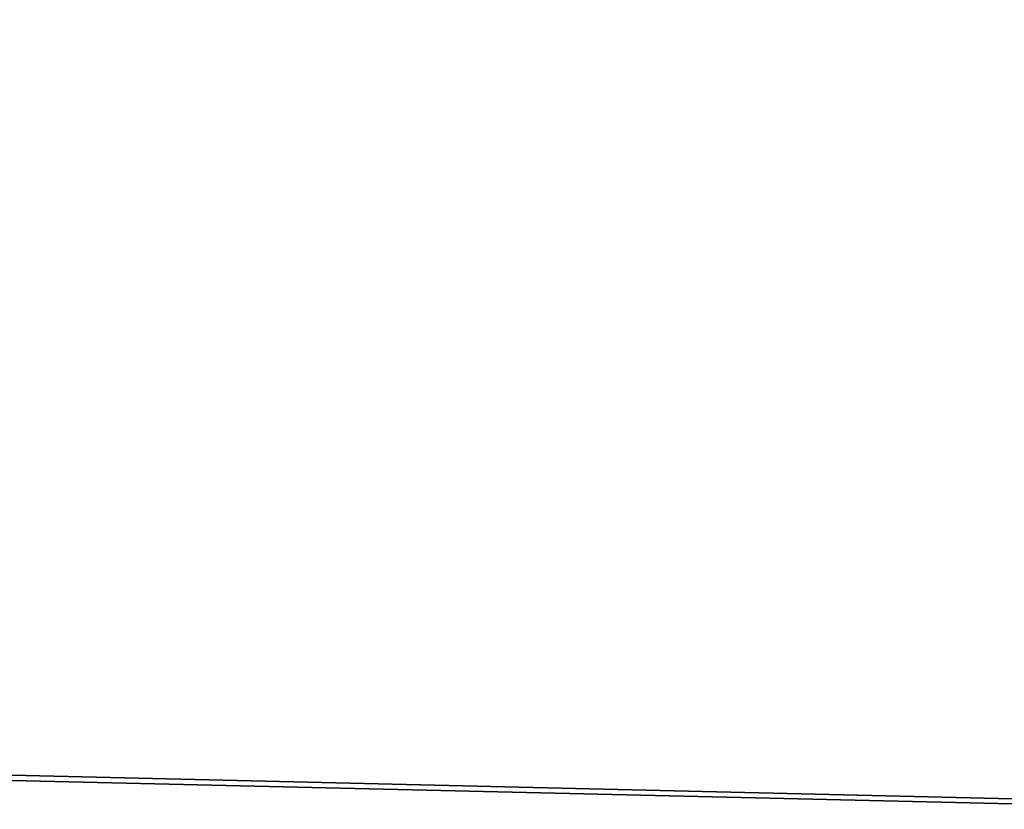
# Model space of a CAD drawing. Extents: x 4 to 901, y 3 to 274.
# Tile 173 of 256: x 198.51 to 201.33, y 267.32 to 269.58. Entities that reach past the tile are written whole.
import ezdxf

# ---------------------------------------------------------------- set-up
doc = ezdxf.new("R2010")
doc.units = 0

msp = doc.modelspace()

# ---------------------------------------------------------------- linework, layer by layer
for points in [[(193.36879, 263.709991, 20.949999), (397.984985, 263.709991, 20.949999), (397.984985, 272.709991, 20.949999)], [(193.36879, 263.709991, 20.949999), (397.984985, 272.709991, 20.949999), (193.36879, 272.709991, 20.949999)], [(193.36879, 263.709991, 19.949999), (193.36879, 272.709991, 19.949999), (397.984985, 272.709991, 19.949999)], [(193.36879, 263.709991, 19.949999), (397.984985, 272.709991, 19.949999), (397.984985, 263.709991, 19.949999)], [(193.36879, 263.709991, 272.950012), (397.984985, 263.709991, 272.950012), (397.984985, 272.709991, 272.950012)], [(193.36879, 263.709991, 272.950012), (397.984985, 272.709991, 272.950012), (193.36879, 272.709991, 272.950012)], [(193.36879, 263.709991, 271.950012), (193.36879, 272.709991, 271.950012), (397.984985, 272.709991, 271.950012)], [(193.36879, 263.709991, 271.950012), (397.984985, 272.709991, 271.950012), (397.984985, 263.709991, 271.950012)], [(861.484985, 272.509979, 100.299995), (44.485004, 272.509979, 100.299995), (861.484985, 261.709991, 100.299995)], [(861.484985, 261.709991, 100.299995), (44.485004, 272.509979, 100.299995), (44.485004, 261.709991, 100.299995)], [(861.484985, 261.709991, 99.699997), (44.485004, 261.709991, 99.699997), (861.484985, 272.509979, 99.699997)], [(861.484985, 272.509979, 99.699997), (44.485004, 261.709991, 99.699997), (44.485004, 272.509979, 99.699997)], [(44.485004, 272.509979, 241.099991), (861.484985, 272.509979, 241.099991), (44.485004, 261.709991, 241.099991)], [(44.485004, 261.709991, 241.099991), (861.484985, 272.509979, 241.099991), (861.484985, 261.709991, 241.099991)], [(44.485004, 261.709991, 241.699997), (861.484985, 261.709991, 241.699997), (44.485004, 272.509979, 241.699997)], [(44.485004, 272.509979, 241.699997), (861.484985, 261.709991, 241.699997), (861.484985, 272.509979, 241.699997)], [(864.984985, 271.109985, 256.950012), (462.234985, 255.009979, 256.950012), (40.284992, 271.109985, 256.950012)], [(40.284992, 271.109985, 256.950012), (462.234985, 255.009979, 256.950012), (456.984985, 255.009979, 256.950012)], [(40.284992, 271.109985, 256.950012), (456.984985, 255.009979, 256.950012), (448.984985, 255.009979, 256.950012)], [(448.984985, 255.009979, 256.950012), (443.734985, 255.009979, 256.950012), (40.284992, 271.109985, 256.950012)], [(40.284992, 271.109985, 256.950012), (443.734985, 255.009979, 256.950012), (442.984985, 255.009979, 256.950012)], [(40.284992, 271.109985, 256.950012), (442.984985, 255.009979, 256.950012), (40.284992, 234.309982, 256.950012)], [(40.284992, 271.109985, 257.549988), (443.734985, 255.009979, 257.549988), (864.984985, 271.109985, 257.549988)], [(443.484985, 236.143951, 257.549988), (443.342194, 236.243942, 257.549988), (40.284992, 271.109985, 257.549988)], [(40.284992, 271.109985, 257.549988), (443.045288, 236.667969, 257.549988), (443.000183, 236.836334, 257.549988)], [(443.342194, 236.243942, 257.549988), (443.218933, 236.367188, 257.549988), (40.284992, 271.109985, 257.549988)], [(40.284992, 271.109985, 257.549988), (443.218933, 236.367188, 257.549988), (443.118958, 236.509979, 257.549988)], [(40.284992, 271.109985, 257.549988), (443.118958, 236.509979, 257.549988), (443.045288, 236.667969, 257.549988)], [(443.000183, 236.836334, 257.549988), (442.984985, 237.009979, 257.549988), (40.284992, 271.109985, 257.549988)], [(40.284992, 271.109985, 257.549988), (442.984985, 237.009979, 257.549988), (442.984985, 255.009979, 257.549988)], [(40.284992, 271.109985, 257.549988), (442.984985, 255.009979, 257.549988), (443.734985, 255.009979, 257.549988)], [(40.284992, 234.309982, 257.549988), (443.81134, 236.025177, 257.549988), (40.284992, 271.109985, 257.549988)], [(40.284992, 271.109985, 257.549988), (443.81134, 236.025177, 257.549988), (443.642975, 236.070297, 257.549988)], [(40.284992, 271.109985, 257.549988), (443.642975, 236.070297, 257.549988), (443.484985, 236.143951, 257.549988)], [(864.984985, 271.109985, 35.349995), (292.484985, 265.209991, 35.349995), (40.984989, 271.109985, 35.349995)], [(40.984989, 271.109985, 35.349995), (292.484985, 265.209991, 35.349995), (291.484985, 265.209991, 35.349995)], [(40.984989, 271.109985, 35.349995), (291.484985, 265.209991, 35.349995), (40.984989, 234.309982, 35.349995)], [(292.484985, 265.209991, 35.949997), (864.984985, 271.109985, 35.949997), (40.984989, 271.109985, 35.949997)], [(40.984989, 234.309982, 35.949997), (291.484985, 260.209991, 35.949997), (40.984989, 271.109985, 35.949997)], [(40.984989, 271.109985, 35.949997), (291.484985, 260.209991, 35.949997), (291.484985, 265.209991, 35.949997)], [(40.984989, 271.109985, 35.949997), (291.484985, 265.209991, 35.949997), (292.484985, 265.209991, 35.949997)]]:
    msp.add_3dface(points)

doc.saveas('drawing.dxf')
